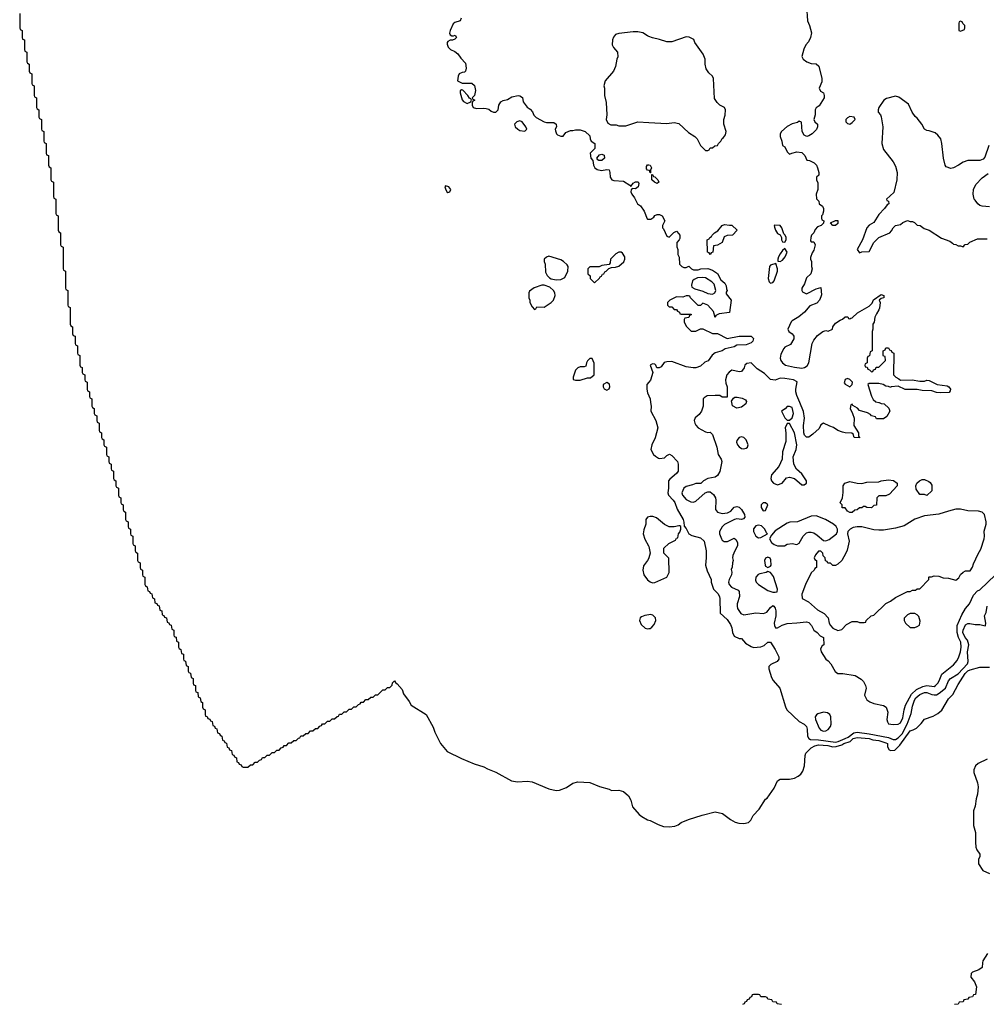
# Model space of a CAD drawing. Header units: inches. Extents: x 2671394 to 2765652, y 830470 to 955458.
# Tile 54 of 256: x 2674774 to 2682804, y 865005 to 873179. Entities that reach past the tile are written whole.
import ezdxf

# ---------------------------------------------------------------- set-up
doc = ezdxf.new("R2010")
doc.units = ezdxf.units.IN
doc.header["$MEASUREMENT"] = 0
for name, color, linetype in [('C6876', 7, 'Continuous'), ('C6877', 7, 'Continuous'), ('C6886', 7, 'Continuous'), ('C6887', 7, 'Continuous')]:
    doc.layers.add(name, color=color, linetype=linetype)

msp = doc.modelspace()

# ---------------------------------------------------------------- linework, layer by layer
at = {"layer": 'C6876', "color": 2}
for points, elevation in [([(2675374, 870000), (2675374, 869970), (2675378, 869958), (2675394, 869950), (2675394, 869910), (2675398, 869898), (2675414, 869890), (2675414, 869850), (2675418, 869838), (2675434, 869830), (2675434, 869770), (2675438, 869758), (2675454, 869750), (2675454, 869710), (2675458, 869698), (2675474, 869690), (2675474, 869650), (2675478, 869638), (2675494, 869630), (2675494, 869570), (2675498, 869558), (2675514, 869550), (2675514, 869510), (2675518, 869498), (2675534, 869490), (2675534, 869450), (2675538, 869438), (2675554, 869430), (2675554, 869370), (2675558, 869358), (2675574, 869350), (2675574, 869310), (2675578, 869298), (2675594, 869290), (2675594, 869230), (2675598, 869218), (2675614, 869210), (2675614, 869170), (2675618, 869158), (2675634, 869150), (2675634, 869110), (2675638, 869098), (2675654, 869090), (2675654, 869030), (2675658, 869018), (2675674, 869010), (2675674, 868970), (2675678, 868958), (2675694, 868950), (2675694, 868910), (2675698, 868898), (2675714, 868890), (2675714, 868830), (2675718, 868818), (2675734, 868810), (2675734, 868770), (2675738, 868758), (2675754, 868750), (2675754, 868690), (2675758, 868678), (2675774, 868670), (2675774, 868630), (2675778, 868618), (2675794, 868610), (2675794, 868570), (2675798, 868558), (2675814, 868550), (2675814, 868490), (2675818, 868478), (2675834, 868470), (2675838, 868438), (2675852.7, 868432.7), (2675858, 868418), (2675872.7, 868412.7), (2675878, 868378), (2675894, 868370), (2675898, 868338), (2675912.7, 868332.7), (2675918, 868318), (2675932.7, 868312.7), (2675938, 868278), (2675954, 868270), (2675958, 868238), (2675972.7, 868232.7), (2675978, 868218), (2675992.7, 868212.7), (2675998, 868178), (2676012.7, 868172.7), (2676018, 868158), (2676032.7, 868152.7), (2676038, 868118), (2676054, 868110), (2676054, 868070), (2676058, 868058), (2676072.7, 868052.7), (2676078, 868018), (2676094, 868010), (2676094, 867970), (2676098, 867958), (2676114, 867950), (2676118, 867918), (2676134, 867910), (2676134, 867870), (2676138, 867858), (2676152.7, 867852.7), (2676158, 867818), (2676174, 867810), (2676174, 867770), (2676178, 867758), (2676192.7, 867752.7), (2676198, 867718), (2676214, 867710), (2676214, 867670), (2676218, 867658), (2676234, 867650), (2676234, 867610), (2676238, 867598), (2676252.7, 867592.7), (2676258, 867558), (2676274, 867550), (2676278, 867518), (2676294, 867510), (2676294, 867470), (2676298, 867458), (2676314, 867450), (2676314, 867410), (2676318, 867398), (2676332.7, 867392.7), (2676338, 867378), (2676352.7, 867372.7), (2676358, 867358), (2676372.7, 867352.7), (2676378, 867318), (2676392.7, 867312.7), (2676398, 867298), (2676412.7, 867292.7), (2676418, 867258), (2676432.7, 867252.7), (2676438, 867238), (2676454, 867230), (2676458, 867198), (2676472.7, 867192.7), (2676478, 867178), (2676492.7, 867172.7), (2676498, 867138), (2676512.7, 867132.7), (2676518, 867118), (2676532.7, 867112.7), (2676538, 867078), (2676552.7, 867072.7), (2676558, 867058), (2676574, 867050), (2676578, 867018), (2676592.7, 867012.7), (2676598, 866998), (2676612.7, 866992.7), (2676618, 866978), (2676630, 866974), (2676670, 866974), (2676690, 866994), (2676710, 866994), (2676730, 867014), (2676750, 867014), (2676767.3, 867032.7), (2676782, 867038), (2676790, 867054), (2676810, 867054), (2676830, 867074), (2676850, 867074), (2676870, 867094), (2676890, 867094), (2676910, 867114), (2676930, 867114), (2676947.3, 867132.7), (2676962, 867138), (2676970, 867154), (2676990, 867154), (2677010, 867174), (2677030, 867174), (2677050, 867194), (2677070, 867194), (2677090, 867214), (2677102, 867218), (2677110, 867234), (2677130, 867234), (2677150, 867254), (2677170, 867254), (2677190, 867274), (2677210, 867274), (2677230, 867294), (2677250, 867294), (2677267.3, 867312.7), (2677282, 867318), (2677290, 867334), (2677310, 867334), (2677330, 867354), (2677350, 867354), (2677370, 867374), (2677390, 867374), (2677410, 867394), (2677422, 867398), (2677430, 867414), (2677450, 867414), (2677470, 867434), (2677490, 867434), (2677510, 867454), (2677530, 867454), (2677550, 867474), (2677570, 867474), (2677587.3, 867492.7), (2677602, 867498), (2677610, 867514), (2677630, 867514), (2677650, 867534), (2677670, 867534), (2677690, 867554), (2677710, 867554), (2677730, 867574), (2677750, 867574), (2677790, 867614), (2677810, 867614), (2677830, 867634), (2677850, 867634), (2677867.3, 867652.7), (2677870, 867674), (2677888.9, 867691.1), (2677895.3, 867675.3), (2677910, 867664.7), (2677950, 867618.8), (2677961.7, 867581.7), (2678010, 867518.8), (2678026.9, 867486.9), (2678151.4, 867411.4), (2678210, 867306), (2678223.9, 867263.9), (2678268.4, 867168.4), (2678324.2, 867104.2), (2678444.4, 867044.4), (2678550, 867001.6), (2678630, 866975.8), (2678658.7, 866958.7), (2678730, 866930.4), (2678860.3, 866860.3), (2678910, 866852.4), (2678990, 866856.4), (2679030, 866850.4), (2679170, 866792.7), (2679230, 866780.5), (2679257.6, 866782.4), (2679315.3, 866804.7), (2679370, 866839.3), (2679410, 866852.4), (2679510, 866847.3), (2679590, 866813), (2679670, 866790.4), (2679690, 866779.1), (2679750, 866783), (2679790, 866772.4), (2679830, 866736), (2679850, 866698), (2679863.8, 866643.8), (2679920.3, 866580.3), (2679942.4, 866562.4), (2679990, 866535.5), (2680000, 866532.9)], -2), ([(2680000, 869052), (2679990, 869048.7), (2679976, 869030), (2679974.8, 868990), (2679957.5, 868942.5), (2679954.4, 868910), (2679966.7, 868866.7), (2679998.8, 868810), (2680000, 868804.3)], 2), ([(2680000, 868708), (2679990, 868688), (2679955.3, 868644.7), (2679950.8, 868610), (2679957.3, 868570), (2679988.2, 868528.2), (2680000, 868518.9)], 2), ([(2680000, 868238.1), (2679966.6, 868233.4), (2679938, 868222), (2679927.7, 868212.3), (2679922, 868190), (2679936.5, 868156.5), (2679970, 868126.4), (2679990, 868121.3), (2680000, 868123.4)], 2)]:
    msp.add_lwpolyline(points, dxfattribs=dict(at, elevation=elevation))
at = {"layer": 'C6877', "color": 2}
for points, elevation in [([(2674774, 873230), (2674774, 873110), (2674778, 873098), (2674794, 873090), (2674794, 873030), (2674798, 873018), (2674814, 873010), (2674814, 872930), (2674818, 872918), (2674834, 872910), (2674834, 872830), (2674838, 872818), (2674854, 872810), (2674854, 872750), (2674858, 872738), (2674874, 872730), (2674874, 872650), (2674878, 872638), (2674894, 872630), (2674894, 872550), (2674898, 872538), (2674914, 872530), (2674914, 872450), (2674918, 872438), (2674934, 872430), (2674934, 872370), (2674938, 872358), (2674954, 872350), (2674954, 872270), (2674958, 872258), (2674974, 872250), (2674974, 872170), (2674978, 872158), (2674994, 872150), (2674994, 872070), (2674998, 872058), (2675014, 872050), (2675014, 871970), (2675018, 871958), (2675034, 871950), (2675034, 871850), (2675038, 871838), (2675054, 871830), (2675054, 871710), (2675058, 871698), (2675074, 871690), (2675074, 871570), (2675078, 871558), (2675094, 871550), (2675094, 871430), (2675098, 871418), (2675114, 871410), (2675114, 871310), (2675118, 871298), (2675134, 871290), (2675134, 871110), (2675138, 871098), (2675154, 871090), (2675154, 870950), (2675158, 870938), (2675174, 870930), (2675174, 870810), (2675178, 870798), (2675194, 870790), (2675194, 870650), (2675198, 870638), (2675214, 870630), (2675214, 870570), (2675218, 870558), (2675234, 870550), (2675234, 870490), (2675238, 870478), (2675254, 870470), (2675254, 870410), (2675258, 870398), (2675274, 870390), (2675274, 870310), (2675278, 870298), (2675294, 870290), (2675294, 870250), (2675298, 870238), (2675314, 870230), (2675314, 870190), (2675318, 870178), (2675334, 870170), (2675334, 870110), (2675338, 870098), (2675354, 870090), (2675354, 870050), (2675358, 870038), (2675374, 870030), (2675374, 870000)], -2), ([(2678442, 873190), (2678434, 873170), (2678390, 873155.3), (2678376, 873144), (2678351.3, 873090), (2678345.4, 873065.4), (2678350, 873054), (2678363.6, 873043.6), (2678376.4, 873043.6), (2678390.9, 873050.9), (2678402, 873030), (2678390, 873018), (2678370, 873008), (2678350, 873008), (2678330, 872998), (2678324.7, 872990), (2678325.4, 872974.6), (2678332, 872950), (2678352, 872930), (2678390, 872914.8), (2678414.6, 872894.6), (2678438.5, 872858.5), (2678476.7, 872816.7), (2678482.8, 872777.2), (2678478, 872750), (2678470, 872742), (2678450, 872741.2), (2678426, 872730), (2678416, 872710), (2678412, 872672), (2678450, 872652), (2678530, 872652), (2678550.9, 872630.9), (2678561, 872590), (2678551.6, 872548.4), (2678534, 872530), (2678538, 872518), (2678554, 872510), (2678538, 872502), (2678532.7, 872487.3), (2678532, 872470), (2678542, 872450), (2678570, 872441), (2678630, 872444.7), (2678650, 872441), (2678670, 872434.8), (2678690, 872418.8), (2678710, 872410.8), (2678729, 872411), (2678748.7, 872430), (2678753.2, 872470), (2678770, 872496), (2678790, 872506.8), (2678825.2, 872514.8), (2678863.2, 872536.8), (2678914, 872550), (2678930, 872546), (2678950, 872531.3), (2678956.9, 872496.9), (2678990, 872452), (2679014.8, 872434.8), (2679034, 872414), (2679045.5, 872385.5), (2679065.5, 872365.5), (2679130, 872330.8), (2679150, 872326), (2679210, 872324.7), (2679230, 872312), (2679232, 872290), (2679222, 872270), (2679223.6, 872256.4), (2679232, 872230), (2679242, 872222), (2679270, 872211.3), (2679288, 872212), (2679310, 872242), (2679350, 872258), (2679370, 872258), (2679390, 872264.7), (2679430, 872264.7), (2679472, 872250), (2679510, 872214), (2679512, 872190), (2679522, 872170), (2679552, 872150), (2679552, 872110), (2679512, 872070), (2679518, 872030), (2679534, 872010), (2679541, 871970), (2679551.3, 871950), (2679570, 871936), (2679606.4, 871926.4), (2679650, 871936), (2679670, 871931.3), (2679676, 871910), (2679678, 871870), (2679692, 871850), (2679710, 871842.8), (2679790, 871838), (2679843.6, 871803.6), (2679850, 871794), (2679870, 871822), (2679890, 871832), (2679912, 871832), (2679918, 871818), (2679912, 871790), (2679890, 871775.3), (2679862, 871778), (2679852.7, 871767.3), (2679852, 871750), (2679858, 871730), (2679881, 871701), (2679904.7, 871650), (2679930, 871632), (2679962, 871590), (2679985.4, 871525.4), (2679990, 871522), (2680000, 871522.6)], 2), ([(2680000, 873040.3), (2679990, 873044), (2679950, 873068.7), (2679910, 873079), (2679870, 873079), (2679750, 873064), (2679724.5, 873055.5), (2679706.4, 873033.6), (2679698, 873010), (2679696, 872970), (2679707.5, 872947.5), (2679738.8, 872910), (2679744, 872870), (2679734.8, 872850), (2679722.8, 872790), (2679707.5, 872752.5), (2679638, 872670), (2679626, 872630), (2679631.1, 872608.9), (2679631.3, 872550), (2679646, 872490), (2679651, 872389), (2679644.7, 872350), (2679659.6, 872319.6), (2679685.4, 872305.4), (2679730, 872304.7), (2679750, 872298), (2679810, 872298), (2679910, 872331.3), (2680000, 872326.3)], 6), ([(2680000, 871926.8), (2679988.4, 871928.4), (2679980.4, 871940.4), (2679980.4, 871959.6), (2679990, 871974), (2680000, 871973)], 2), ([(2680000, 870168.3), (2679984, 870150), (2679984, 870110), (2679990, 870082), (2680000, 870057)], 2)]:
    msp.add_lwpolyline(points, dxfattribs=dict(at, elevation=elevation))
at = {"layer": 'C6877', "color": 2, "elevation": 2}
for points in [[(2678443.6, 872596.4), (2678432.7, 872587.3), (2678432, 872570), (2678450, 872514), (2678459.6, 872499.6), (2678490, 872482), (2678522, 872498), (2678526, 872510), (2678522, 872522), (2678510, 872526), (2678498, 872550), (2678454.6, 872594.6)], [(2678930, 872339.3), (2678904.7, 872330), (2678884.7, 872310), (2678891, 872290), (2678911.3, 872270), (2678930, 872258.8), (2678970, 872252), (2678988, 872270), (2678979, 872290), (2678948.7, 872330)], [(2679610, 872009.2), (2679586, 872010), (2679575.3, 872015.3), (2679568, 872028), (2679590, 872058), (2679610, 872062), (2679630, 872054), (2679632, 872030)], [(2678310, 871798), (2678306, 871790), (2678310, 871774), (2678322, 871750), (2678330, 871744.7), (2678346, 871750), (2678355.3, 871770), (2678338, 871790)], [(2679170, 871215.3), (2679150, 871208), (2679132, 871190), (2679132, 871170), (2679138, 871150), (2679142, 871082), (2679154.4, 871054.4), (2679174.4, 871034.4), (2679190, 871026), (2679230, 871018.8), (2679270, 871021), (2679302, 871038), (2679328.7, 871091.3), (2679328.9, 871128.9), (2679323.1, 871143.1), (2679292.5, 871172.5), (2679270, 871184)], [(2679770, 871248), (2679750, 871248), (2679725.4, 871234.6), (2679682, 871190), (2679679.6, 871160.4), (2679670, 871146), (2679610, 871138), (2679587.3, 871127.3), (2679510, 871126), (2679494, 871110), (2679494, 871070), (2679512.7, 871052.7), (2679514, 871030), (2679550, 870994), (2679590, 871034), (2679595.3, 871044.7), (2679606, 871050), (2679615.3, 871064.7), (2679626, 871070), (2679635.3, 871084.7), (2679646, 871090), (2679667.3, 871112.7), (2679690, 871122), (2679723.6, 871123.6), (2679750, 871131.3), (2679792.9, 871167.1), (2679802, 871190), (2679802, 871210), (2679780.4, 871240.4)], [(2679130, 870974), (2679110, 870974), (2679047.1, 870952.9), (2679010, 870926), (2679004.7, 870910), (2679004.7, 870870), (2679012, 870850), (2679012, 870830), (2679030, 870794), (2679050, 870774), (2679062, 870778), (2679070, 870794), (2679130, 870792), (2679188, 870830), (2679208.9, 870851.1), (2679222, 870890), (2679218, 870910), (2679208.7, 870930), (2679178.6, 870958.6)], [(2679530, 870366), (2679510, 870366), (2679490, 870346), (2679482, 870330), (2679478, 870302), (2679463.6, 870296.4), (2679430, 870298), (2679410, 870288), (2679391.1, 870268.9), (2679372, 870210), (2679372.7, 870192.7), (2679390, 870184.7), (2679430, 870186), (2679490, 870204.7), (2679515.3, 870204.7), (2679546, 870230), (2679547.3, 870327.3)], [(2679650, 870168), (2679622, 870150), (2679622, 870130), (2679630, 870114), (2679650, 870102), (2679670, 870114), (2679675.3, 870130), (2679673.6, 870153.6)]]:
    msp.add_lwpolyline(points, close=True, dxfattribs=at)
at = {"layer": 'C6886', "color": 2}
for points, elevation in [([(2680015, 870000), (2680019.1, 869970), (2680016.3, 869930), (2680059.1, 869850), (2680074, 869790), (2680053.7, 869706.3), (2680024.7, 869650), (2680016, 869610), (2680038, 869570), (2680054.4, 869554.4), (2680079.8, 869539.8), (2680090, 869536), (2680130, 869542), (2680150, 869562), (2680171.1, 869571.1), (2680190, 869562), (2680238, 869510), (2680244.7, 869490), (2680244.7, 869430), (2680231, 869410), (2680175.2, 869364.8), (2680164, 869350), (2680164.9, 869290), (2680159.1, 869250), (2680164, 869230), (2680203, 869190), (2680215.8, 869170), (2680235.8, 869115.8), (2680284.7, 869030), (2680291.6, 869008.4), (2680292.7, 868972.7), (2680310, 868954), (2680331.3, 868911.3), (2680356.9, 868896.9), (2680430, 868876), (2680458.8, 868850), (2680477.3, 868770), (2680477.3, 868710), (2680471, 868650), (2680483.5, 868603.5), (2680518, 868530), (2680518, 868510), (2680538, 868450), (2680573.7, 868413.7), (2680586, 868390), (2680591, 868370), (2680592, 868252), (2680650, 868198), (2680678.5, 868158.5), (2680690.8, 868130), (2680696, 868090), (2680710, 868062), (2680750, 868042), (2680770, 868042), (2680804, 868004), (2680850, 867974.8), (2680870, 867966.8), (2680930, 867971.3), (2680958, 867982), (2680989.3, 868010.7), (2681011.3, 868010), (2681050.8, 867950), (2681080.7, 867890), (2681078.8, 867870), (2681066, 867850), (2681014.4, 867825.6), (2680998, 867810), (2680996, 867790), (2681018.5, 867718.5), (2681033.2, 867693.2), (2681087.7, 867630), (2681134.6, 867474.6), (2681147.3, 867450), (2681250, 867351), (2681290.5, 867330.5), (2681310, 867311.3), (2681316, 867290), (2681318.8, 867230), (2681330.6, 867210.6), (2681344.1, 867204.1), (2681410, 867201.1), (2681550, 867182), (2681573.4, 867186.6), (2681630, 867210.2), (2681656.6, 867223.3), (2681702, 867258), (2681730, 867263.2), (2681830, 867250.2), (2681990, 867219.7), (2682030, 867202.4), (2682050, 867202.4), (2682070, 867216.5), (2682104.2, 867250), (2682147.4, 867330), (2682180.5, 867419.5), (2682190, 867481), (2682206, 867530), (2682217.6, 867550), (2682250, 867575.3), (2682290, 867591.8), (2682310, 867593.4), (2682350, 867575.5), (2682370, 867572.4), (2682390, 867574.9), (2682413.1, 867586.9), (2682463.7, 867630), (2682489.6, 867690), (2682505.1, 867710), (2682570, 867748.8), (2682648.2, 867830), (2682651.6, 867850), (2682648.4, 867930), (2682659.5, 867990), (2682647, 868027), (2682628, 868050), (2682609.7, 868090), (2682612.3, 868110), (2682630, 868154.8), (2682650, 868166.8), (2682666.4, 868166.4), (2682710, 868158.8), (2682750, 868158.8), (2682794, 868146), (2682798, 868150), (2682799, 868170), (2682789.3, 868230), (2682802, 868258), (2682809.3, 868310)], 2), ([(2680451.7, 870000), (2680451.3, 869970), (2680438, 869930), (2680418, 869902), (2680386.4, 869873.6), (2680378, 869850), (2680381, 869830), (2680390, 869812), (2680410, 869791.3), (2680470, 869758), (2680490, 869752), (2680510, 869754), (2680530, 869734), (2680564, 869630), (2680577.3, 869570), (2680601, 869530), (2680606.8, 869510), (2680590, 869429), (2680570, 869394), (2680550, 869381.2), (2680490, 869368.7), (2680454, 869350), (2680431.6, 869328.4), (2680390, 869328), (2680363.5, 869316.5), (2680310, 869304), (2680290.7, 869289.3), (2680274.8, 869250), (2680281, 869230), (2680310, 869196), (2680350, 869174.8), (2680370, 869174), (2680390, 869180.7), (2680468.7, 869251.3), (2680490, 869258), (2680510, 869258), (2680538, 869238), (2680554, 869210), (2680557.3, 869190), (2680553.4, 869113.4), (2680570, 869090.8), (2680610, 869078.8), (2680654.6, 869085.4), (2680680.2, 869099.8), (2680710, 869131.3), (2680730, 869138), (2680750, 869131.3), (2680770, 869111.3), (2680796, 869070), (2680798, 869050), (2680785.4, 869034.6), (2680770, 869029.3), (2680730, 869034), (2680710.7, 869029.3), (2680630, 868989), (2680610, 868969), (2680586.8, 868930), (2680586.8, 868910), (2680602.8, 868870), (2680610, 868858), (2680626.8, 868846.8), (2680652.5, 868847.5), (2680710, 868874), (2680723.6, 868863.6), (2680737.3, 868837.3), (2680737.3, 868810), (2680713.4, 868770), (2680697.3, 868730), (2680696, 868710), (2680702, 868690), (2680694, 868670), (2680692.7, 868632.7), (2680684.7, 868615.3), (2680690.8, 868590.8), (2680687.3, 868570), (2680667.7, 868530), (2680663, 868510), (2680668.2, 868490), (2680686.3, 868466.3), (2680742, 868442), (2680750.6, 868430.6), (2680754, 868390), (2680734, 868330), (2680733.4, 868310), (2680737.3, 868290), (2680764.9, 868250), (2680790, 868237.1), (2680890, 868255.3), (2680951.7, 868248.3), (2680979.6, 868260.4), (2681010, 868298), (2681030, 868314), (2681038, 868310), (2681050, 868292), (2681054.8, 868270), (2681054, 868230), (2681042, 868170), (2681042.8, 868150), (2681051.3, 868131.3), (2681070, 868131), (2681107.3, 868152.7), (2681150, 868166.4), (2681230, 868170.4), (2681310, 868180.7), (2681330, 868174), (2681350.8, 868150), (2681370, 868111.3), (2681398, 868090), (2681422.8, 868062.8), (2681452, 868050), (2681454, 867990), (2681439.6, 867980.4), (2681425.4, 867954.6), (2681431.3, 867930), (2681470.7, 867870.7), (2681490, 867856), (2681510.8, 867830), (2681547.5, 867767.5), (2681571, 867751), (2681610.7, 867750.7), (2681713.2, 867733.2), (2681764.5, 867704.5), (2681783.5, 867683.5), (2681801, 867650), (2681804.7, 867630), (2681791.3, 867570), (2681810, 867532), (2681835.3, 867515.3), (2681870, 867502.8), (2681950, 867484.7), (2681971.3, 867470), (2681984.7, 867430), (2681978, 867370), (2681982, 867350), (2681992, 867332), (2682030, 867326.8), (2682070, 867331.3), (2682090, 867341), (2682110, 867382), (2682120.9, 867450), (2682132.9, 867487.1), (2682181, 867579), (2682222.4, 867617.6), (2682275.8, 867644.2), (2682310, 867650.6), (2682370, 867643.8), (2682381.2, 867650), (2682400.9, 867670), (2682412.3, 867690), (2682434.5, 867745.5), (2682530, 867824), (2682560.1, 867859.9), (2682576, 867890), (2682590, 867932), (2682595.1, 867970), (2682591.3, 868010), (2682572.4, 868050), (2682561.7, 868090), (2682561.3, 868150), (2682601, 868239), (2682631.8, 868290), (2682662.7, 868330), (2682697.5, 868402.5), (2682730, 868436), (2682750, 868446), (2682879, 868570)], 6), ([(2680808.5, 870000), (2680806, 869990), (2680770, 869961.2), (2680730, 869954), (2680694, 869974), (2680689.9, 870000)], 6), ([(2681914, 870000), (2681930, 869992), (2681954, 869990), (2681992.7, 869952.7), (2682002, 869930), (2681976.9, 869883.1), (2681950, 869866), (2681890, 869866), (2681882, 869882), (2681848.7, 869888.7), (2681842, 869902), (2681815.3, 869915.3), (2681750, 869935.3), (2681732.5, 869952.5), (2681695.3, 869975.3), (2681690, 869986), (2681678, 869982), (2681672, 869950), (2681692, 869910), (2681704.7, 869870), (2681702, 869810), (2681742, 869750), (2681742, 869722), (2681751.3, 869711.3), (2681750, 869706), (2681706, 869710), (2681696.4, 869736.4), (2681687.3, 869747.3), (2681631.6, 869748.4), (2681610, 869755.3), (2681570, 869769.3), (2681534.2, 869794.2), (2681503.3, 869803.3), (2681450, 869829), (2681430, 869815.3), (2681414.4, 869785.6), (2681362.5, 869737.5), (2681330, 869714), (2681310, 869714), (2681294, 869730), (2681287.3, 869750), (2681284.5, 869810), (2681293.6, 869870), (2681286.2, 869926.2), (2681255, 870000)], 6), ([(2680000, 868518.9), (2680010, 868511), (2680030, 868504.7), (2680050, 868506), (2680148.4, 868551.6), (2680168, 868590), (2680167.3, 868707.3), (2680126, 868750), (2680126, 868790), (2680166, 868830), (2680222, 868858), (2680230, 868874), (2680242, 868878), (2680246, 868910), (2680256.4, 868923.6), (2680266, 868950), (2680266, 868970), (2680258, 868978), (2680250, 868978), (2680211.3, 868968.7), (2680170, 868968.7), (2680130, 868988.7), (2680063.1, 869043.1), (2680034.6, 869054.6), (2680010, 869055.3), (2680000, 869052)], 2), ([(2680000, 868804.3), (2680011.3, 868750), (2680001, 868710), (2680000, 868708)], 2), ([(2680000, 868123.4), (2680010, 868125.5), (2680025.4, 868134.6), (2680043.5, 868156.5), (2680058, 868190), (2680054.2, 868214.2), (2680034, 868234), (2680010, 868239.5), (2680000, 868238.1)], 2), ([(2680000, 866532.9), (2680011.3, 866530), (2680076.7, 866496.7), (2680121.6, 866481.6), (2680170, 866478), (2680215.9, 866484.1), (2680244.2, 866495.8), (2680270, 866514.9), (2680330, 866538), (2680444.4, 866575.6), (2680550, 866603), (2680610.8, 866590), (2680677.5, 866537.5), (2680717.1, 866517.1), (2680747.7, 866507.7), (2680790, 866504.9), (2680827.3, 866512.7), (2680847.7, 866532.3), (2680867.2, 866572.8), (2680915.9, 866624.1), (2680970, 866706.8), (2680983.6, 866716.4), (2681041.2, 866798.8), (2681070, 866860.7), (2681090, 866872.7), (2681170, 866873), (2681210, 866882), (2681242, 866898), (2681263.6, 866916.4), (2681280.1, 866939.9), (2681294.5, 866985.5), (2681298.4, 867070), (2681305.1, 867090), (2681350, 867134.4), (2681379, 867150), (2681410, 867158), (2681486.1, 867153.9), (2681530, 867143), (2681555.9, 867144.1), (2681602.6, 867157.4), (2681621.2, 867170), (2681673.8, 867186.2), (2681698, 867210), (2681730, 867220.4), (2681830, 867212.3), (2681859.9, 867199.9), (2681910, 867194), (2681970, 867176.5), (2681982, 867170), (2681982, 867142), (2681996.8, 867116.8), (2682010.6, 867110.6), (2682044.8, 867115.2), (2682084.9, 867155.1), (2682170, 867274.9), (2682197.2, 867282.8), (2682223.3, 867296.7), (2682262.9, 867337.1), (2682290, 867373), (2682362.4, 867397.6), (2682400.7, 867419.3), (2682434.2, 867445.8), (2682490, 867540.7), (2682524.7, 867575.3), (2682570, 867658.8), (2682628, 867750), (2682650, 867771.8), (2682670, 867781.6), (2682750, 867803), (2682830, 867803)], -2), ([(2682810, 867039.3), (2682735.2, 867004.8), (2682714.6, 866985.4), (2682699.1, 866950), (2682699.1, 866930), (2682730, 866842), (2682736.4, 866810), (2682730.3, 866749.6), (2682719.1, 866710), (2682712.2, 866650), (2682698, 866610), (2682696.4, 866490), (2682714.4, 866430), (2682712.4, 866350), (2682717.1, 866310), (2682725.8, 866285.8), (2682750.5, 866250), (2682750.4, 866230), (2682738, 866210), (2682738, 866170), (2682775.2, 866115.2), (2682830, 866090.5)], -2), ([(2682814.6, 865425.4), (2682774.9, 865365.1), (2682770.5, 865350), (2682770, 865309), (2682742, 865290), (2682687.5, 865272.5), (2682678.8, 865261.2), (2682674.8, 865230), (2682704.7, 865190), (2682722, 865150), (2682712.7, 865087.3), (2682698, 865082), (2682690, 865066), (2682658, 865062), (2682650, 865046), (2682618, 865042), (2682610, 865026), (2682578, 865022), (2682570, 865006), (2682538, 865002)], -2), ([(2681102, 865002), (2681067.3, 865007.3), (2681062, 865022), (2681030, 865026), (2681022, 865042), (2680990, 865046), (2680982, 865062), (2680970, 865066), (2680930, 865066), (2680922, 865082), (2680910, 865086), (2680870, 865086), (2680858, 865082), (2680852.7, 865067.3), (2680838, 865062), (2680832.7, 865047.3), (2680818, 865042), (2680812.7, 865027.3), (2680798, 865022), (2680792.7, 865007.3), (2680778, 865002)], -2)]:
    msp.add_lwpolyline(points, dxfattribs=dict(at, elevation=elevation))
for points, elevation in [([(2681170, 869968), (2681150, 869968), (2681131.3, 869948.7), (2681102, 869930), (2681130, 869874), (2681150, 869854), (2681170, 869854), (2681190, 869874), (2681202, 869910), (2681190, 869958)], 10), ([(2681170, 869826), (2681150, 869826), (2681132, 869790), (2681138, 869750), (2681136.9, 869676.9), (2681111.3, 869590), (2681106.8, 869530), (2681081, 869470), (2681019.8, 869400.2), (2681014.8, 869370), (2681018.8, 869350), (2681036, 869330), (2681070, 869316.3), (2681109, 869330), (2681144.8, 869375.2), (2681170, 869381), (2681211, 869371), (2681270, 869316), (2681290, 869316), (2681308.7, 869330), (2681309, 869350), (2681270, 869408), (2681226.6, 869446.6), (2681204.5, 869490), (2681199.3, 869550), (2681222.9, 869610), (2681229.4, 869650), (2681209, 869750)], 10), ([(2680770, 869715.1), (2680750, 869709), (2680730, 869686), (2680727.3, 869670), (2680736, 869650), (2680750, 869631.3), (2680770, 869618), (2680790, 869616), (2680810, 869621), (2680819, 869630), (2680825.2, 869650), (2680809.2, 869690), (2680788, 869710)], 10), ([(2681850, 869126), (2681810, 869128), (2681796.4, 869136.4), (2681783.6, 869136.4), (2681770, 869126), (2681750, 869126), (2681731.6, 869108.4), (2681710, 869106), (2681690, 869088), (2681670, 869088.7), (2681650, 869098), (2681630, 869126), (2681607.3, 869127.3), (2681606, 869150), (2681588.4, 869168.4), (2681608, 869210), (2681614.6, 869254.6), (2681615.3, 869310), (2681629.4, 869330.6), (2681670, 869346), (2681730, 869330.7), (2681770, 869326.8), (2681810, 869338.8), (2681910, 869342), (2681930, 869351), (2681990, 869358.8), (2682033.7, 869353.7), (2682062, 869330), (2682062, 869310), (2681999.8, 869240.2), (2681970, 869226), (2681910, 869226), (2681894, 869210), (2681892.7, 869147.3), (2681870, 869146)], 6), ([(2682310, 869228), (2682290, 869238), (2682250, 869238), (2682220.4, 869280.4), (2682218, 869310), (2682226, 869330), (2682248, 869350), (2682270, 869362), (2682290, 869362), (2682325.4, 869345.4), (2682336.9, 869336.9), (2682350, 869314), (2682350, 869266)], 6), ([(2680970, 869168), (2680950, 869168), (2680932, 869150), (2680932, 869130), (2680950, 869102), (2680970, 869104.7), (2680988, 869150)], 10), ([(2681390, 869059.3), (2681350, 869057.2), (2681234, 869010), (2681171.6, 869008.4), (2681150, 868998), (2681050, 868935.3), (2681019.6, 868900.4), (2681002, 868870), (2681019.6, 868839.6), (2681041, 868821), (2681070, 868811.3), (2681128.4, 868811.6), (2681150, 868824.7), (2681190, 868831), (2681230, 868822), (2681250, 868832), (2681282, 868890), (2681310, 868918), (2681330, 868924.7), (2681350, 868924.7), (2681370, 868918), (2681399.8, 868899.8), (2681450, 868854), (2681470, 868852), (2681498, 868862), (2681558, 868910), (2681568, 868930), (2681568.7, 868950), (2681555.3, 868970), (2681534, 868990), (2681468.7, 869030)], 10), ([(2682590, 869114), (2682550, 869114), (2682490, 869099.3), (2682410, 869072.3), (2682290, 869059.3), (2682210, 869032.7), (2682122, 868978), (2682050, 868958), (2681950, 868941.6), (2681910, 868939.6), (2681870, 868943.6), (2681770, 868967.3), (2681730.5, 868969.5), (2681696.3, 868963.7), (2681671.3, 868950), (2681652, 868930), (2681651.3, 868910), (2681664.7, 868850), (2681646.4, 868773.6), (2681636, 868750), (2681604.7, 868690), (2681570, 868658), (2681550, 868648), (2681528.4, 868648.4), (2681510, 868666), (2681487.3, 868667.3), (2681482, 868682), (2681467.3, 868687.3), (2681466, 868710), (2681447.3, 868727.3), (2681446, 868750), (2681430, 868766), (2681410, 868766), (2681383.6, 868736.4), (2681374, 868710), (2681378, 868698), (2681394, 868690), (2681394, 868630), (2681378, 868622), (2681374, 868610), (2681350, 868586), (2681301, 868490), (2681272, 868410), (2681272.7, 868372.7), (2681325.4, 868345.4), (2681400.7, 868280.7), (2681458, 868250), (2681490, 868212), (2681499.1, 868170), (2681510.6, 868150), (2681530, 868128), (2681570, 868108.2), (2681602.7, 868117.3), (2681643.2, 868156.8), (2681690, 868182), (2681730, 868182), (2681750, 868174), (2681790, 868174), (2681802, 868178), (2681806, 868190), (2681846, 868230), (2681870, 868234), (2681969.4, 868330.6), (2682008, 868350), (2682050, 868381), (2682150, 868432), (2682170, 868432), (2682190, 868442), (2682216.4, 868443.6), (2682230, 868454), (2682250, 868454), (2682326, 868530), (2682326, 868550), (2682330, 868552), (2682347.3, 868552.7), (2682370, 868562), (2682410, 868558), (2682446.4, 868546.4), (2682490, 868541), (2682550, 868526), (2682574.6, 868545.4), (2682590, 868572), (2682610, 868591.3), (2682630, 868602), (2682670, 868602), (2682690, 868634), (2682698, 868662), (2682734.8, 868745.2), (2682757.6, 868782.4), (2682786, 868870), (2682789.3, 868890), (2682786.3, 868933.7), (2682801.2, 868990), (2682801.2, 869010), (2682788, 869070), (2682768.9, 869088.9), (2682738, 869098), (2682650, 869102)], 10), ([(2680910, 868982.7), (2680890, 868977), (2680868.7, 868951.3), (2680870.7, 868930), (2680890, 868891.3), (2680910, 868878), (2680930, 868881), (2680986, 868910), (2680978, 868918), (2680964, 868950), (2680935.9, 868975.9)], 10), ([(2680990, 868718), (2680970, 868708), (2680961, 868690), (2680966, 868650), (2680970, 868642), (2680990, 868632), (2681010, 868642), (2681015.3, 868650), (2681013.6, 868693.6), (2681008.4, 868708.4)], 10), ([(2680990, 868598), (2680974, 868590), (2680921.6, 868578.4), (2680908.1, 868571.9), (2680888.2, 868551.8), (2680885.2, 868525.2), (2680891, 868510), (2680910, 868491), (2680990, 868441), (2681030, 868426.8), (2681050, 868426), (2681066, 868430), (2681068, 868450), (2681036.5, 868556.5), (2681010, 868588.7)], 10), ([(2682208.4, 868248.4), (2682170, 868248), (2682150, 868238), (2682122, 868210), (2682122, 868190), (2682132, 868170), (2682170, 868134), (2682210, 868132), (2682230, 868142), (2682248, 868152), (2682254, 868186), (2682243.1, 868223.1), (2682230, 868238)], 10), ([(2681450, 867429.6), (2681403.1, 867416.9), (2681391.9, 867408.1), (2681381.6, 867390), (2681384.9, 867370), (2681416, 867296), (2681430, 867279.1), (2681450, 867273), (2681470, 867274), (2681490, 867286), (2681509.3, 867310), (2681515.1, 867330), (2681512, 867390), (2681502.7, 867410), (2681483.6, 867423.6)], 6)]:
    msp.add_lwpolyline(points, close=True, dxfattribs=dict(at, elevation=elevation))
at = {"layer": 'C6887', "color": 2}
for points, elevation in [([(2681311, 873290), (2681318.8, 873170), (2681334.8, 873130), (2681351, 873069), (2681342, 873030), (2681325.4, 872994.6), (2681304.7, 872970), (2681287.1, 872932.9), (2681272, 872872), (2681282, 872850), (2681312, 872830), (2681350, 872816), (2681390, 872811.3), (2681413.4, 872793.4), (2681438, 872690), (2681438, 872662), (2681414, 872610), (2681425.4, 872585.4), (2681451.6, 872571.6), (2681458, 872550), (2681458, 872530), (2681415.3, 872464.7), (2681390, 872446), (2681382, 872430), (2681382, 872390), (2681371.3, 872350), (2681378, 872330), (2681402, 872310), (2681401, 872290), (2681392.8, 872267.2), (2681358, 872230), (2681330, 872213.2), (2681314, 872210), (2681290, 872219), (2681273.2, 872250), (2681268, 872328), (2681250, 872335.3), (2681234.8, 872325.2), (2681190, 872312.7), (2681148.5, 872291.5), (2681102.8, 872250), (2681090.8, 872230), (2681090.8, 872210), (2681104.7, 872170), (2681110, 872134), (2681130, 872122), (2681150, 872082), (2681165.4, 872065.4), (2681170, 872062), (2681188.9, 872071.1), (2681230, 872081), (2681270, 872076), (2681296, 872050), (2681312, 872012), (2681334, 872010), (2681374, 871990), (2681391.6, 871971.6), (2681402, 871950), (2681412, 871910), (2681411.6, 871888.4), (2681394, 871870), (2681394, 871850), (2681403.6, 871823.6), (2681404.7, 871770), (2681391.3, 871730), (2681392.7, 871692.7), (2681411.3, 871671.3), (2681414, 871650), (2681442, 871630), (2681452, 871610), (2681451.3, 871590), (2681442, 871558), (2681434, 871550), (2681434, 871530), (2681438, 871518), (2681454, 871510), (2681451.1, 871488.9), (2681431, 871469), (2681402, 871458), (2681382, 871438), (2681372, 871410), (2681352, 871390), (2681344.7, 871370), (2681343.6, 871343.6), (2681350, 871334), (2681370, 871334), (2681382, 871310), (2681370, 871266), (2681356.9, 871243.1), (2681343.6, 871203.6), (2681342, 871190), (2681351.1, 871171.1), (2681352, 871130), (2681358, 871110), (2681344.7, 871070), (2681310, 871035.3), (2681294, 870986), (2681271.3, 870950), (2681271.3, 870930), (2681278, 870918), (2681310, 870902), (2681390, 870944.7), (2681430, 870954), (2681433.7, 870893.7), (2681430, 870878), (2681418.8, 870850), (2681395.5, 870824.5), (2681336.9, 870803.1), (2681292, 870750), (2681247.1, 870712.9), (2681190, 870679), (2681182.8, 870670), (2681156, 870610), (2681162, 870590), (2681192, 870570), (2681199.8, 870559.8), (2681204.7, 870550), (2681204.7, 870530), (2681178, 870482), (2681130, 870459), (2681121, 870450), (2681098, 870402), (2681091, 870370), (2681097.3, 870350), (2681110.7, 870330), (2681136, 870310), (2681210, 870293), (2681270, 870286.4), (2681294, 870290), (2681315.1, 870304.9), (2681329.4, 870330), (2681358, 870490), (2681370, 870518), (2681402, 870558), (2681446, 870590), (2681470, 870598), (2681490, 870592), (2681526, 870610), (2681528.7, 870630), (2681550, 870658), (2681590, 870684.7), (2681608.9, 870691.1), (2681630, 870712), (2681652, 870712), (2681658, 870698), (2681670, 870694), (2681678, 870702), (2681690, 870704.7), (2681734, 870746), (2681830, 870801), (2681854, 870826), (2681867.5, 870852.5), (2681930, 870898), (2681952, 870890), (2681952, 870870), (2681930, 870865.2), (2681914.8, 870850), (2681920.7, 870830), (2681915.3, 870784.7), (2681911, 870769), (2681890, 870738), (2681878, 870710), (2681871.1, 870668.9), (2681862, 870650), (2681862, 870610), (2681854, 870590), (2681854, 870430), (2681838, 870422), (2681832.7, 870387.3), (2681818, 870382), (2681814, 870370), (2681814, 870330), (2681798, 870322), (2681794, 870310), (2681798, 870298), (2681812.7, 870292.7), (2681818, 870278), (2681832.7, 870272.7), (2681850, 870254), (2681862, 870258), (2681867.3, 870272.7), (2681882, 870278), (2681887.3, 870292.7), (2681910, 870294), (2681966, 870350), (2681962, 870382), (2681950, 870386), (2681947.3, 870392.7), (2681946, 870430), (2681962, 870438), (2681970, 870454), (2681990, 870454), (2681998, 870438), (2682012.7, 870432.7), (2682018, 870418), (2682034, 870410), (2682032, 870230), (2682052, 870210), (2682077.3, 870197.3), (2682090, 870184.7), (2682187.5, 870187.5), (2682250, 870178), (2682290, 870178), (2682310, 870184.7), (2682330, 870182), (2682394, 870150), (2682478, 870138), (2682491.3, 870130), (2682504.7, 870110), (2682503.6, 870096.4), (2682495.3, 870084.7), (2682420.2, 870080.2), (2682390, 870084), (2682350, 870097.2), (2682270, 870099), (2682230, 870108), (2682130, 870108), (2682070, 870135.3), (2682014, 870130), (2682010, 870126), (2681990, 870134), (2681970, 870135.3), (2681946, 870150), (2681910, 870159.3), (2681830, 870159), (2681818, 870150), (2681850, 870054), (2681864.7, 870024.7), (2681886, 870006), (2681910, 870002), (2681914, 870000)], 6), ([(2680000, 872326.3), (2680150, 872318), (2680210, 872324.7), (2680250, 872316), (2680330, 872242), (2680382, 872210), (2680402, 872190), (2680430, 872134), (2680470, 872094), (2680490, 872094), (2680502, 872098), (2680510, 872114), (2680530, 872114), (2680548.4, 872131.6), (2680570, 872134), (2680578, 872150), (2680598, 872170), (2680609.1, 872190.9), (2680620.4, 872199.6), (2680636.4, 872223.6), (2680642, 872250), (2680622, 872310), (2680622, 872350), (2680634.6, 872385.4), (2680638, 872430), (2680628.4, 872448.4), (2680590, 872468.7), (2680568.7, 872490), (2680545.6, 872525.6), (2680538, 872690), (2680528, 872710), (2680498, 872738), (2680475.3, 872770), (2680468.7, 872810), (2680468.7, 872850), (2680452.5, 872892.5), (2680382, 872990), (2680374, 873014), (2680334.6, 873034.6), (2680310, 873035.3), (2680190, 872994), (2680150, 872994), (2680090, 873015.3), (2680031.6, 873028.4), (2680000, 873040.3)], 6), ([(2682824.9, 872135.1), (2682790, 872038), (2682778, 872022), (2682750, 872008.7), (2682650, 872008.7), (2682610, 871995.3), (2682572, 871970), (2682530, 871949), (2682510, 871944), (2682470, 871958), (2682462, 871970), (2682449, 872030), (2682435.3, 872150), (2682426, 872190), (2682400.4, 872220.4), (2682378, 872238), (2682330, 872255.3), (2682310, 872258), (2682289.3, 872269.3), (2682269, 872310), (2682230, 872362), (2682213.6, 872373.6), (2682188.7, 872410), (2682156.5, 872476.5), (2682075.5, 872535.5), (2682050, 872544), (2681974.4, 872525.6), (2681951.3, 872510), (2681911.3, 872450), (2681904.7, 872430), (2681904.7, 872410), (2681924.7, 872390), (2681931.1, 872371.1), (2681944.7, 872290), (2681936, 872150), (2681950, 872102), (2682030, 871998), (2682050, 871962), (2682062.8, 871910), (2682061, 871850), (2682035.3, 871744.7), (2681974, 871690), (2681978, 871678), (2681991.6, 871671.6), (2681994, 871650), (2681979.6, 871640.4), (2681958, 871610), (2681910, 871562), (2681870, 871494), (2681830, 871474), (2681811.3, 871450), (2681776, 871350), (2681732, 871270), (2681750, 871242), (2681770, 871252), (2681830, 871254), (2681868.7, 871330), (2681909.5, 871370.5), (2682002, 871410), (2682015.5, 871424.5), (2682029.4, 871450.6), (2682050, 871471), (2682090, 871478), (2682110, 871496), (2682150, 871512), (2682170, 871502), (2682190, 871502), (2682206, 871494), (2682230, 871472), (2682254, 871470), (2682286.4, 871446.4), (2682330, 871432), (2682430, 871364.7), (2682499.6, 871339.6), (2682523.6, 871323.6), (2682530, 871314), (2682551.6, 871311.6), (2682570, 871302), (2682590, 871302), (2682610, 871294), (2682627.3, 871312.7), (2682650, 871314), (2682667.3, 871332.7), (2682730, 871358), (2682810, 871358)], 10), ([(2680000, 871973), (2680010, 871972), (2680022, 871950), (2680014, 871930), (2680014, 871906), (2680010, 871906), (2680006, 871926), (2680000, 871926.8)], 2), ([(2682830, 871626), (2682770, 871629.3), (2682750, 871637.2), (2682734, 871650), (2682710, 871679), (2682702.7, 871690), (2682693.2, 871730), (2682697.2, 871770), (2682717.2, 871810), (2682770, 871866), (2682818.9, 871901.1)], 10), ([(2680000, 871522.6), (2680016.4, 871523.6), (2680040.4, 871539.6), (2680050, 871552), (2680070, 871562), (2680090, 871562), (2680111.1, 871551.1), (2680132, 871510), (2680114, 871470), (2680114, 871450), (2680122, 871442), (2680150, 871382), (2680170, 871374), (2680208.9, 871411.1), (2680230, 871422), (2680250, 871402), (2680258, 871390), (2680256.9, 871363.1), (2680252, 871350), (2680232, 871330), (2680232, 871310), (2680232.7, 871292.7), (2680242, 871270), (2680242, 871230), (2680251.6, 871208.4), (2680254, 871150), (2680274, 871130), (2680290, 871122), (2680310, 871122), (2680331.6, 871131.6), (2680354, 871110), (2680370, 871102), (2680410, 871102), (2680431.6, 871111.6), (2680490, 871112), (2680530, 871098), (2680571.3, 871071.3), (2680599.6, 871019.6), (2680631, 870991), (2680642, 870970), (2680644.7, 870944.7), (2680651.3, 870930), (2680643.6, 870916.4), (2680643.6, 870903.6), (2680684.7, 870850), (2680670, 870748), (2680583.6, 870736.4), (2680558, 870722), (2680550, 870706), (2680536.4, 870756.4), (2680490, 870808), (2680450, 870826), (2680430, 870806), (2680410, 870806), (2680346, 870870), (2680342, 870882), (2680330, 870886), (2680310, 870886), (2680283.6, 870876.4), (2680230, 870878), (2680174, 870850), (2680154, 870830), (2680154, 870810), (2680170, 870794), (2680190, 870794), (2680210, 870774), (2680230, 870774), (2680238, 870758), (2680254, 870750), (2680258, 870738), (2680270, 870734), (2680352.7, 870732.7), (2680352.7, 870727.3), (2680338, 870722), (2680332.7, 870707.3), (2680298, 870702), (2680294, 870690), (2680294, 870670), (2680310, 870634), (2680352.7, 870592.7), (2680390, 870592), (2680428.4, 870611.6), (2680450, 870612), (2680530, 870574), (2680570, 870574), (2680650, 870532), (2680749.4, 870550.6), (2680850, 870551.3), (2680870.6, 870530.6), (2680864.7, 870510), (2680850, 870495.3), (2680810, 870479), (2680730, 870475.3), (2680710, 870462), (2680634.8, 870445.2), (2680610, 870428.7), (2680550, 870414), (2680527.1, 870392.9), (2680492.8, 870347.2), (2680464.9, 870335.1), (2680430, 870302.7), (2680390, 870289.5), (2680367.2, 870287.2), (2680310, 870296), (2680190, 870341.2), (2680150, 870339), (2680127.1, 870332.9), (2680103.6, 870296.4), (2680087.3, 870287.3), (2680067.3, 870287.3), (2680058, 870310), (2680050, 870318), (2680030, 870322), (2680012, 870310), (2680034, 870250), (2680014.8, 870185.2), (2680000, 870168.3)], 2), ([(2681255, 870000), (2681230, 870059), (2681221.3, 870090), (2681220.5, 870110), (2681231.5, 870171.5), (2681202, 870190), (2681130, 870200.7), (2681090, 870202.7), (2681050, 870187), (2681010, 870192), (2680960.7, 870240.7), (2680901.3, 870281.3), (2680850, 870329), (2680815.3, 870324.7), (2680798, 870310), (2680790.9, 870289.1), (2680770, 870258), (2680750, 870254), (2680690, 870269.2), (2680666.2, 870253.8), (2680646.8, 870230), (2680637.3, 870190), (2680640.7, 870160.7), (2680652, 870130), (2680650, 870046), (2680610, 870046), (2680590, 870058), (2680550, 870058), (2680485.4, 870054.6), (2680459.6, 870040.4), (2680452, 870030), (2680451.7, 870000)], 6), ([(2680000, 870057), (2680010.8, 870030), (2680015, 870000)], 2), ([(2680689.9, 870000), (2680688, 870012), (2680703.1, 870036.9), (2680715.3, 870044.7), (2680734.6, 870045.4), (2680776.8, 870036.8), (2680802.8, 870022.8), (2680811, 870010), (2680808.5, 870000)], 6)]:
    msp.add_lwpolyline(points, dxfattribs=dict(at, elevation=elevation))
for points, elevation in [([(2682590, 873166), (2682578, 873162), (2682574, 873150), (2682574, 873090), (2682590, 873082), (2682622, 873098), (2682626, 873110), (2682626, 873130), (2682607.3, 873147.3), (2682602, 873162)], 10), ([(2681670, 872374), (2681650, 872364), (2681636, 872350), (2681638, 872330), (2681650, 872318), (2681670, 872311.3), (2681690, 872326), (2681715.3, 872350), (2681706, 872370)], 10), ([(2680070, 871818), (2680046, 871830), (2680026, 871850), (2680026, 871894), (2680030, 871894), (2680038, 871878), (2680050, 871874), (2680074, 871850), (2680082, 871830)], 2), ([(2681550, 871468.7), (2681529.1, 871469.1), (2681508.4, 871491.6), (2681550, 871511.3), (2681570.9, 871510.9), (2681570, 871486)], 6), ([(2680670, 871472), (2680690, 871474), (2680734, 871430), (2680694, 871390), (2680650, 871388), (2680625.4, 871374.6), (2680610, 871328.7), (2680570, 871308), (2680538, 871302), (2680532, 871250), (2680518, 871242), (2680510, 871228), (2680502, 871242), (2680488, 871250), (2680486, 871350), (2680502, 871358), (2680506, 871370), (2680522, 871378), (2680526, 871390), (2680546, 871410), (2680573.2, 871426.8), (2680610, 871471.3), (2680630, 871478)], 2), ([(2681046, 871474), (2681042, 871470), (2681043.6, 871456.4), (2681051.3, 871430), (2681070, 871404.7), (2681091.3, 871391.3), (2681102, 871370), (2681102, 871350), (2681110, 871334), (2681130, 871332), (2681142, 871350), (2681142, 871370), (2681134, 871390), (2681122, 871402), (2681104, 871450), (2681090, 871468.7)], 6), ([(2681130, 871278), (2681110, 871262), (2681090, 871235.3), (2681076, 871210), (2681071.6, 871191.6), (2681072.7, 871172.7), (2681090, 871171.3), (2681110, 871181), (2681134, 871210), (2681148, 871250)], 6), ([(2681055.3, 871155.3), (2681010, 871142), (2681002.8, 871130), (2680991.3, 871030), (2681001, 871001), (2681010, 870992), (2681030, 870998), (2681042, 871010), (2681068.7, 871090), (2681068.7, 871110)], 6), ([(2680450, 871039), (2680405.4, 871034.6), (2680376.9, 871023.1), (2680362, 871010), (2680354, 870974), (2680358, 870958), (2680383.6, 870943.6), (2680450, 870924.7), (2680490, 870906), (2680530, 870901), (2680548, 870910), (2680558, 870930), (2680544, 870984), (2680523.1, 871003.1), (2680470, 871035.3)], 2), ([(2681650, 870199.3), (2681630, 870192.7), (2681623.6, 870163.6), (2681631.6, 870151.6), (2681670, 870132), (2681688.9, 870151.1), (2681692.7, 870170), (2681670, 870192.7)], 6)]:
    msp.add_lwpolyline(points, close=True, dxfattribs=dict(at, elevation=elevation))

doc.saveas('drawing.dxf')
